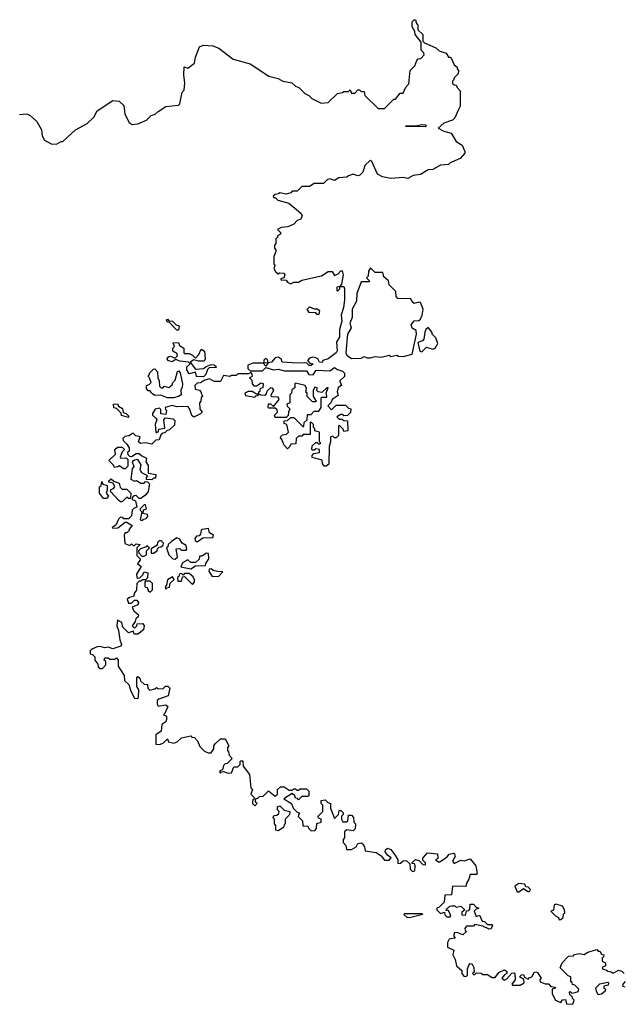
# Model space of a CAD drawing. Extents: x 2323203 to 2567568, y 883585 to 1022917.
# Tile 136 of 256: x 2495149 to 2499015, y 923418 to 929730. Entities that reach past the tile are written whole.
import ezdxf

# ---------------------------------------------------------------- set-up
doc = ezdxf.new("R2010")
doc.units = 0

msp = doc.modelspace()

# ---------------------------------------------------------------- linework, layer by layer
at = {"layer": '0CON10XD'}
for points in [[(2495147, 929123), (2495195, 929127.5), (2495216.4, 929116.4), (2495258.3, 929078.3), (2495287.5, 929025), (2495292.5, 928985), (2495307, 928957), (2495350, 928935), (2495385, 928932.5), (2495415, 928950), (2495425, 928950), (2495507, 929023), (2495580, 929065), (2495622.5, 929105), (2495644.1, 929145.9), (2495745, 929212.5), (2495785, 929207.5), (2495815, 929180), (2495822.5, 929125), (2495850.7, 929070.7), (2495868.3, 929058.3), (2495905, 929062.5), (2495960, 929085), (2495990, 929115), (2496016.1, 929123.9), (2496035, 929142.5), (2496085, 929172.5), (2496165, 929182.5), (2496175, 929190), (2496190, 929265), (2496201.7, 929278.3), (2496207.5, 929325), (2496200, 929375), (2496201.7, 929428.3), (2496225, 929420), (2496268.3, 929451.7), (2496275, 929490), (2496300, 929555), (2496325, 929566.2), (2496385, 929563.3), (2496425, 929546.7), (2496515, 929476.7), (2496625, 929446.2), (2496745, 929368.8), (2496805, 929352), (2496835, 929336), (2496892.5, 929325), (2496915, 929303.3), (2496937.5, 929295), (2496975, 929257.5), (2497000, 929245), (2497020, 929225), (2497080, 929195), (2497125, 929200), (2497185, 929257.5), (2497217, 929263), (2497225, 929270), (2497255, 929270), (2497265, 929280), (2497275, 929260), (2497295, 929260), (2497315, 929280), (2497325, 929280), (2497335, 929270), (2497355, 929270), (2497360, 929245), (2497445, 929160), (2497485, 929160), (2497545, 929220), (2497555, 929220), (2497585, 929260), (2497605, 929260), (2497623, 929297), (2497641.7, 929318.3), (2497650, 929405), (2497680, 929435), (2497691.7, 929468.3), (2497701.7, 929478.3), (2497718.3, 929481.7), (2497740, 929505), (2497738.3, 929518.3), (2497720, 929535), (2497720, 929585), (2497682.5, 929635), (2497680, 929655), (2497662.5, 929685), (2497663, 929717), (2497675, 929730), (2497685, 929730), (2497690, 929705), (2497700, 929695), (2497700, 929665), (2497730, 929635), (2497731.7, 929591.7), (2497741.7, 929581.7), (2497815, 929550), (2497835, 929530), (2497880, 929515), (2497895, 929490), (2497905, 929490), (2497915, 929480), (2497931.7, 929441.7), (2497950, 929425), (2497950, 929415), (2497960, 929405), (2497957, 929383), (2497931.7, 929358.3), (2497928.3, 929341.7), (2497920, 929335), (2497921.7, 929321.7), (2497931.7, 929311.7), (2497945, 929310), (2497950, 929295), (2497970, 929275), (2497970, 929175), (2497960, 929155), (2497935, 929100), (2497920, 929085), (2497865, 929066.7), (2497830, 929035), (2497866.1, 929016.1), (2497913, 929003), (2497945, 928950), (2497982.5, 928925), (2498000, 928885), (2498000, 928875), (2497969.3, 928840.7), (2497905, 928812.5), (2497895, 928802.5), (2497845, 928797.5), (2497795, 928770), (2497765, 928767.5), (2497715, 928737.5), (2497668.3, 928731.7), (2497635, 928712.5), (2497605, 928717.5), (2497525, 928712.5), (2497473, 928723), (2497440.7, 928740.7), (2497405, 928820), (2497395, 928830), (2497358.8, 928795), (2497347, 928753), (2497327, 928733), (2497315, 928730), (2497285, 928740), (2497255, 928730), (2497245, 928720), (2497193, 928717), (2497165, 928700), (2497135, 928710), (2497120, 928705), (2497095, 928680), (2497035, 928680), (2497005, 928660), (2496955, 928660), (2496925, 928630), (2496895, 928630), (2496885, 928620), (2496855, 928612.5), (2496815, 928620), (2496807, 928613), (2496785, 928610), (2496771.7, 928598.3), (2496775, 928590), (2496785, 928590), (2496803, 928573), (2496873.6, 928553.6), (2496949.3, 928489.3), (2496957.5, 928475), (2496949.3, 928450.7), (2496925, 928442.5), (2496905, 928420), (2496867, 928403), (2496823, 928397), (2496800, 928385), (2496820, 928365), (2496820, 928355), (2496800, 928345), (2496800, 928335), (2496790, 928325), (2496790, 928295), (2496780, 928285), (2496780, 928265), (2496790, 928255), (2496790, 928245), (2496777, 928213), (2496777.5, 928165), (2496782.5, 928155), (2496777.5, 928135), (2496787.5, 928115), (2496805, 928100), (2496815, 928107.5), (2496840, 928105), (2496847.5, 928095), (2496840, 928075), (2496821.7, 928068.3), (2496821.7, 928061.7), (2496855, 928060), (2496865, 928047.5), (2496885, 928037.5), (2496905, 928047.5), (2496935, 928047.5), (2496955, 928060), (2497081.7, 928088.3), (2497125, 928116.7), (2497150, 928115), (2497165, 928090), (2497188.3, 928101.7), (2497205, 928120), (2497215, 928120), (2497220, 928095), (2497210, 928035), (2497200, 928020), (2497180, 928015), (2497180, 927995), (2497185, 927990), (2497200, 928005), (2497200, 928020), (2497225, 928020), (2497230, 928005), (2497230, 927935), (2497223.8, 927885), (2497208.8, 927835), (2497212.3, 927797.7), (2497197, 927743), (2497196.7, 927695), (2497178.8, 927665), (2497182.3, 927607.7), (2497176, 927594), (2497124, 927556), (2497090, 927545), (2497086.7, 927533.3), (2497070, 927535), (2497057.5, 927555), (2497045, 927562), (2497025, 927565.8), (2497005, 927561.2), (2496992.5, 927545), (2497007.5, 927527.5), (2497027.5, 927525), (2497015, 927512.5), (2497003, 927513), (2496987.5, 927527.5), (2496970.7, 927530.7), (2496925, 927527.5), (2496830, 927535), (2496822.5, 927555), (2496805, 927566.7), (2496785, 927563.3), (2496762.5, 927535), (2496740, 927530), (2496735, 927552.5), (2496722.5, 927557.5), (2496712.7, 927547.3), (2496712.5, 927532.5), (2496740, 927530), (2496725, 927510), (2496707.5, 927527.5), (2496641.2, 927528.8), (2496610, 927515), (2496610, 927495), (2496625, 927480), (2496705, 927480), (2496725, 927500), (2496773.6, 927486.4), (2496805, 927490), (2496845, 927480), (2496985, 927480), (2497000, 927455), (2497027.5, 927452.5), (2497047.5, 927482.5), (2497135, 927480), (2497165, 927500), (2497185, 927486.7), (2497217, 927477), (2497230, 927465), (2497228.3, 927441.7), (2497200, 927415), (2497210, 927385), (2497188.3, 927371.7), (2497182.5, 927345), (2497188.3, 927321.7), (2497150, 927295), (2497142.5, 927275), (2497122.5, 927255), (2497145, 927230), (2497175, 927260), (2497235, 927260), (2497255, 927240), (2497270, 927235), (2497267, 927213), (2497248.3, 927191.7), (2497225, 927190), (2497218.3, 927198.3), (2497205, 927200), (2497180, 927185), (2497195, 927170), (2497215, 927170), (2497225, 927160), (2497248.3, 927158.3), (2497250, 927095), (2497225, 927090), (2497220, 927105), (2497195, 927130), (2497190, 927125), (2497190, 927065), (2497175, 927050), (2497165, 927050), (2497155, 927060), (2497140, 927055), (2497140, 927025), (2497130, 926995), (2497129.3, 926880.7), (2497111.7, 926868.3), (2497098.3, 926868.3), (2497087.5, 926885), (2497086.1, 926906.1), (2497023, 926923), (2497023, 926937), (2497031.7, 926948.3), (2497070, 926955), (2497070, 926975), (2497045, 926980), (2497035, 926970), (2497025, 926970), (2497020, 926975), (2497021.7, 926998.3), (2497045, 927020), (2497055, 927020), (2497065, 927010), (2497077.5, 927015), (2497070, 927025), (2497070, 927085), (2497040, 927095), (2497038.3, 927108.3), (2497030, 927115), (2497030, 927135), (2497015, 927150), (2497010, 927145), (2497008.3, 927071.7), (2496965, 927070), (2496955, 927060), (2496935, 927060), (2496920, 927045), (2496918.3, 927011.7), (2496885, 927010), (2496880, 926995), (2496865, 926980), (2496841.7, 927001.7), (2496828.3, 927038.3), (2496820, 927045), (2496821.7, 927058.3), (2496831.7, 927068.3), (2496857, 927073), (2496870, 927085), (2496860, 927135), (2496841.7, 927141.7), (2496841.7, 927158.3), (2496865, 927160), (2496885, 927180), (2496905, 927180), (2496961.7, 927121.7), (2496968.3, 927121.7), (2496971.7, 927148.3), (2496990, 927165), (2496991.7, 927198.3), (2497015, 927200), (2497035, 927220), (2497065, 927220), (2497080, 927245), (2497080, 927305), (2497085, 927310), (2497115, 927310), (2497117, 927317)], [(2497745, 929044), (2497620, 929045), (2497625, 929050), (2497685, 929050), (2497725, 929058.6), (2497750, 929055), (2497750, 929045), (2497745, 929044)], [(2497275, 927557.5), (2497335, 927561.2), (2497355, 927570), (2497375, 927562.5), (2497395, 927563.3), (2497425, 927571.2), (2497465, 927567.5), (2497515, 927580), (2497525, 927570), (2497565, 927580), (2497575, 927573.3), (2497605, 927570), (2497662.5, 927585), (2497691.2, 927715), (2497688.3, 927738.3), (2497663.6, 927753.6), (2497656.7, 927775), (2497675, 927800), (2497705, 927802.5), (2497715, 927810), (2497726.7, 927835), (2497732.5, 927875), (2497715, 927917.5), (2497705, 927920), (2497675, 927910), (2497661.7, 927921.7), (2497655, 927940), (2497571.7, 927941.7), (2497560, 927955), (2497558.3, 927988.3), (2497515, 928030), (2497510, 928055), (2497481.7, 928081.7), (2497475, 928110), (2497425, 928110), (2497395, 928140), (2497383, 928117), (2497380, 928085), (2497370, 928075), (2497390, 928055), (2497385, 928050), (2497335, 928050), (2497308.8, 927975), (2497306.2, 927925), (2497277.5, 927875), (2497278.3, 927821.7), (2497263.3, 927785), (2497272.5, 927755), (2497247.5, 927715), (2497238.8, 927595), (2497245, 927580), (2497275, 927557.5)], [(2497065, 927840), (2497055, 927840), (2497045, 927850), (2497002.5, 927852.5), (2496990, 927875), (2497005, 927890), (2497035, 927876.7), (2497057, 927877), (2497070, 927865), (2497065, 927840)], [(2496165, 927740), (2496155, 927740), (2496108.3, 927788.3), (2496095, 927790), (2496090, 927805), (2496095, 927810), (2496105, 927800), (2496127, 927797), (2496150, 927775), (2496165, 927770), (2496170, 927765), (2496165, 927740)], [(2497725, 927600), (2497755, 927630), (2497795, 927617.5), (2497810, 927625), (2497827.5, 927655), (2497815, 927690), (2497790, 927715), (2497790, 927725), (2497765, 927757.5), (2497750, 927745), (2497743, 927727), (2497738.3, 927681.7), (2497728.3, 927671.7), (2497698.3, 927661.7), (2497712.5, 927605), (2497725, 927600)], [(2496325, 927440), (2496281.7, 927441.7), (2496275, 927470), (2496235, 927460), (2496220, 927485), (2496220, 927505), (2496240, 927525), (2496230, 927535), (2496175, 927541.2), (2496155, 927550), (2496145, 927550), (2496125, 927536.2), (2496096.7, 927545), (2496092.5, 927555), (2496101.2, 927568.8), (2496115, 927572.5), (2496145, 927560), (2496160, 927575), (2496155, 927590), (2496130, 927605), (2496130, 927625), (2496140, 927635), (2496131.7, 927658.3), (2496165, 927660), (2496171.7, 927641.7), (2496200, 927625), (2496200, 927595), (2496205, 927590), (2496235, 927590), (2496255, 927580), (2496275, 927560), (2496297, 927583), (2496311.7, 927618.3), (2496332.5, 927605), (2496337.5, 927555), (2496329.3, 927540.7), (2496295, 927540), (2496265, 927550), (2496240, 927535), (2496275, 927490), (2496327, 927493), (2496343, 927507), (2496375, 927520), (2496395, 927517.5), (2496410, 927505), (2496405, 927500), (2496362.5, 927497.5), (2496351.7, 927488.3), (2496340, 927455), (2496325, 927440)], [(2497117, 927317), (2497112.5, 927337.5), (2497125, 927370), (2497115, 927370), (2497085, 927340), (2497060, 927345), (2497052.5, 927352.5), (2497055, 927370), (2497040, 927375), (2497027.5, 927355), (2497027.5, 927315), (2497047.5, 927285), (2497045, 927280), (2497025, 927280), (2496990, 927315), (2496990, 927335), (2496982.5, 927342.5), (2496986.1, 927366.1), (2496977.5, 927385), (2496915, 927400), (2496910, 927395), (2496910, 927370), (2496891.7, 927358.3), (2496890, 927335), (2496880, 927325), (2496880, 927275), (2496860, 927265), (2496861.7, 927251.7), (2496880, 927235), (2496870, 927215), (2496868.3, 927191.7), (2496855, 927180), (2496785, 927180), (2496780, 927195), (2496800, 927215), (2496798.3, 927228.3), (2496785, 927240), (2496745, 927240), (2496740, 927245), (2496741.7, 927268.3), (2496755, 927267.5), (2496775, 927250), (2496810, 927295), (2496805, 927310), (2496761.7, 927311.7), (2496760, 927325), (2496777.5, 927355), (2496768.3, 927368.3), (2496755, 927370), (2496731.7, 927348.3), (2496728.3, 927331.7), (2496718.3, 927321.7), (2496693, 927323), (2496680, 927330), (2496680, 927345), (2496688.3, 927351.7), (2496691.7, 927368.3), (2496708.3, 927371.7), (2496710, 927395), (2496695, 927400), (2496665, 927380), (2496651.7, 927381.7), (2496640, 927395), (2496637, 927417), (2496620, 927435), (2496640, 927445), (2496638.3, 927458.3), (2496628.3, 927468.3), (2496615, 927460), (2496545, 927460), (2496535, 927450), (2496505, 927450), (2496495, 927442.5), (2496455, 927450), (2496435, 927410), (2496395, 927410), (2496365, 927427.5), (2496335, 927420), (2496307, 927403), (2496285, 927400), (2496270, 927385), (2496271.7, 927361.7), (2496300, 927355), (2496310, 927345), (2496320, 927315), (2496311.7, 927308.3), (2496310, 927285), (2496300, 927275), (2496302.5, 927235), (2496317.5, 927215), (2496307, 927203), (2496265, 927182.5), (2496251.7, 927191.7), (2496237, 927237), (2496225, 927250), (2496155, 927248.8), (2496125, 927257.5), (2496080, 927245), (2496081.7, 927231.7), (2496090, 927225), (2496085, 927200), (2496053.6, 927203.6), (2496051.7, 927231.7), (2496045, 927240), (2496017, 927233), (2496000, 927205), (2496000, 927195), (2496020, 927175), (2496027.5, 927165), (2496016.7, 927135), (2496020, 927085), (2496025, 927082.5), (2496037.5, 927092.5), (2496040, 927105), (2496078.3, 927111.7), (2496072.5, 927165), (2496081.7, 927178.3), (2496131.7, 927171.7), (2496141.7, 927161.7), (2496139.3, 927130.7), (2496108.3, 927101.7), (2496092.5, 927097.5), (2496078.3, 927081.7), (2496065, 927080), (2496051.7, 927068.3), (2496042.5, 927037.5), (2496020, 927035), (2495995, 927010), (2495955, 927017.5), (2495923, 927013), (2495910, 927025), (2495920, 927055), (2495893, 927063), (2495875, 927080), (2495847, 927063), (2495821.7, 927058.3), (2495810, 927045), (2495811.7, 927031.7), (2495835, 927010), (2495850, 926985), (2495850, 926965), (2495840, 926955), (2495841.7, 926941.7), (2495851.7, 926931.7), (2495865, 926930), (2495895, 926950), (2495915, 926950), (2495930, 926935), (2495960, 926920), (2495957.5, 926895), (2495971.7, 926871.7), (2495972.5, 926822.5), (2496020, 926815), (2496018.3, 926791.7), (2496005, 926790), (2495995, 926780), (2495961.7, 926781.7), (2495960, 926795), (2495970, 926805), (2495930, 926825), (2495920, 926845), (2495927, 926877), (2495905, 926910), (2495883, 926907), (2495870, 926895), (2495880, 926865), (2495868.3, 926851.7), (2495860, 926785), (2495885, 926772.5), (2495897, 926777), (2495925, 926760), (2495945, 926760), (2495955, 926770), (2495968.3, 926768.3), (2495980, 926755), (2495972.5, 926705), (2495956.4, 926683.6), (2495925, 926660), (2495915, 926660), (2495895, 926680), (2495881.7, 926678.3), (2495871.7, 926668.3), (2495870, 926655), (2495890, 926645), (2495900, 926605), (2495881.7, 926598.3), (2495870, 926585), (2495865, 926550), (2495845, 926530), (2495815, 926530), (2495808.3, 926538.3), (2495795, 926540), (2495781.2, 926528.8), (2495765, 926490), (2495740, 926475), (2495745, 926470), (2495777, 926473), (2495825, 926510), (2495835, 926510), (2495868.3, 926488.3), (2495850, 926465), (2495850, 926455), (2495835, 926440), (2495825, 926440), (2495817.5, 926425), (2495821.7, 926371.7), (2495855, 926360), (2495865, 926370), (2495875, 926360), (2495885, 926360), (2495895, 926370), (2495920, 926365), (2495900, 926345), (2495900, 926295), (2495920, 926275), (2495920, 926265), (2495902.5, 926245), (2495927.5, 926225), (2495897.5, 926175), (2495900, 926155), (2495905, 926150), (2495918.3, 926151.7), (2495938.3, 926171.7), (2495945, 926190), (2495970, 926185), (2495968.3, 926151.7), (2495955, 926140), (2495935, 926140), (2495925, 926130), (2495915, 926130), (2495900, 926115), (2495897, 926073), (2495883, 926057), (2495878.3, 926031.7), (2495853, 926027), (2495837.5, 926015), (2495845, 925990), (2495865, 925990), (2495885, 926010), (2495898.3, 926008.3), (2495910, 925995), (2495905, 925980), (2495870, 925965), (2495880.7, 925940.7), (2495910, 925915), (2495908.3, 925901.7), (2495891.7, 925888.3), (2495888.3, 925871.7), (2495870, 925845), (2495885, 925830), (2495900, 925845), (2495901.7, 925858.3), (2495935, 925860), (2495946.7, 925846.7), (2495941.7, 925818.3), (2495905, 925790), (2495881.7, 925791.7), (2495875, 925810), (2495845, 925800), (2495810, 925835), (2495802.5, 925865), (2495775, 925880), (2495770, 925845), (2495782.5, 925815), (2495790, 925755), (2495800, 925725), (2495796.4, 925713.6), (2495745, 925697.5), (2495715, 925706.7), (2495695, 925702.5), (2495665, 925711.2), (2495645, 925708.8), (2495610, 925695), (2495600, 925685), (2495600, 925665), (2495615, 925660), (2495630, 925645), (2495630, 925625), (2495648.3, 925598.3), (2495651.7, 925581.7), (2495665, 925570), (2495678.3, 925571.7), (2495700, 925595), (2495700, 925615), (2495690, 925625), (2495695, 925640), (2495715, 925640), (2495725, 925630), (2495755, 925630), (2495768.3, 925638.3), (2495780, 925625), (2495780, 925585), (2495817, 925527), (2495820, 925495), (2495848.3, 925468.3), (2495860, 925425), (2495885, 925380), (2495901.7, 925378.3), (2495910, 925385), (2495912.5, 925435), (2495900, 925455), (2495900, 925515), (2495905, 925520), (2495918.3, 925508.3), (2495921.7, 925491.7), (2495945, 925470), (2495968.3, 925468.3), (2495970, 925445), (2495983, 925433), (2496015, 925440), (2496025, 925450), (2496033, 925443), (2496065, 925440), (2496081.7, 925458.3), (2496098.3, 925458.3), (2496110, 925445), (2496100, 925395), (2496070, 925385), (2496040, 925375), (2496030, 925365), (2496030, 925345), (2496035, 925330), (2496085, 925337.5), (2496098.3, 925328.3), (2496078.3, 925281.7), (2496070, 925275), (2496090, 925265), (2496090, 925245), (2496085, 925230), (2496058.3, 925211.7), (2496055, 925170), (2496020, 925145), (2496020, 925085), (2496047, 925083), (2496070, 925095), (2496095, 925120), (2496101.7, 925101.7), (2496135, 925092.5), (2496158.3, 925101.7), (2496185, 925127.5), (2496245, 925140), (2496251.7, 925131.7), (2496268.3, 925128.3), (2496288.3, 925108.3), (2496301.7, 925071.7), (2496331.7, 925041.7), (2496355, 925030), (2496375, 925030), (2496392.5, 925055), (2496392.5, 925075), (2496401.7, 925088.3), (2496435, 925120), (2496465, 925120), (2496487.5, 925075), (2496480, 925065), (2496480, 925045), (2496487, 925037), (2496490, 925015), (2496510, 924995), (2496478.3, 924961.7), (2496465, 924960), (2496455, 924950), (2496448.3, 924921.7), (2496430, 924915), (2496430, 924905), (2496435, 924900), (2496441.7, 924908.3), (2496455, 924910), (2496485, 924900), (2496505, 924902.5), (2496520, 924940), (2496545, 924940), (2496560, 924955), (2496560, 924975), (2496565, 924980), (2496578.3, 924978.3), (2496580, 924945), (2496621.7, 924891.7), (2496630, 924805), (2496640, 924795), (2496630, 924765), (2496650, 924745), (2496648.3, 924731.7), (2496640, 924725), (2496640, 924705), (2496655, 924690), (2496670, 924705), (2496660, 924715), (2496661.7, 924738.3), (2496675, 924740), (2496685, 924750), (2496708.3, 924751.7), (2496743, 924787), (2496785, 924752.5), (2496800, 924765), (2496800, 924795), (2496818.3, 924811.7), (2496841.7, 924811.7), (2496875, 924790), (2496895, 924790), (2496905, 924800), (2496915, 924800), (2496925, 924790), (2496935, 924790), (2496945, 924800), (2496985, 924800), (2497000, 924785), (2497000, 924755), (2496995, 924750), (2496955, 924750), (2496935, 924730), (2496928.3, 924738.3), (2496915, 924740), (2496910, 924755), (2496895, 924770), (2496840, 924735), (2496890, 924705), (2496900, 924675), (2496925, 924650), (2496940, 924645), (2496935, 924630)], [(2496133.9, 927306.1), (2496096.1, 927306.1), (2496053, 927323), (2496015, 927321.2), (2495992.5, 927335), (2495985, 927350), (2495971.7, 927351.7), (2495960, 927365), (2495960, 927385), (2495978.3, 927391.7), (2495990, 927405), (2495980, 927435), (2495970, 927445), (2495980, 927455), (2495980, 927465), (2496005, 927490), (2496015, 927492.5), (2496031.7, 927471.7), (2496032.5, 927435), (2496042.5, 927415), (2496045, 927380), (2496055, 927370), (2496065, 927370), (2496075, 927380), (2496105, 927372.5), (2496125, 927390), (2496130, 927405), (2496145, 927420), (2496160, 927475), (2496168.3, 927478.3), (2496177, 927467), (2496191.2, 927395), (2496190, 927375), (2496180, 927355), (2496182.5, 927325), (2496165, 927313.8), (2496133.9, 927306.1)], [(2496655, 927310), (2496661.7, 927318.3), (2496675, 927320), (2496680, 927330), (2496665, 927330), (2496637, 927347), (2496613, 927347), (2496590, 927335), (2496595, 927320), (2496655, 927310)], [(2495845, 927180), (2495801.7, 927191.7), (2495798.3, 927208.3), (2495768.3, 927238.3), (2495751.7, 927241.7), (2495750, 927265), (2495775, 927267.5), (2495781.7, 927251.7), (2495807, 927237), (2495811.7, 927211.7), (2495830, 927205), (2495845, 927190), (2495845, 927180)], [(2495825, 926850), (2495815, 926850), (2495785, 926870), (2495777, 926863), (2495755, 926860), (2495750, 926875), (2495720, 926905), (2495762.5, 926945), (2495757.5, 926975), (2495775, 926990), (2495805, 926990), (2495820, 926975), (2495805, 926960), (2495792.5, 926925), (2495795, 926920), (2495831.7, 926921.7), (2495841.7, 926911.7), (2495841.7, 926868.3), (2495825, 926850)], [(2495705, 926660), (2495685, 926660), (2495660, 926695), (2495660, 926735), (2495670, 926745), (2495675, 926770), (2495681.7, 926751.7), (2495710, 926745), (2495710, 926715), (2495702.5, 926695), (2495717.5, 926675), (2495705, 926660)], [(2495805, 926640), (2495795, 926640), (2495780.7, 926650.7), (2495730, 926705), (2495731.7, 926718.3), (2495750, 926725), (2495757.5, 926735), (2495748.3, 926758.3), (2495720, 926765), (2495720, 926775), (2495735, 926787.5), (2495751.7, 926771.7), (2495785, 926760), (2495793, 926733), (2495805, 926720), (2495835, 926720), (2495860, 926695), (2495858.3, 926661.7), (2495845, 926660), (2495835, 926670), (2495805, 926640)], [(2495935, 926520), (2495941.7, 926528.3), (2495958.3, 926531.7), (2495970, 926545), (2495968.3, 926558.3), (2495940, 926565), (2495941.7, 926588.3), (2495960, 926595), (2495955, 926620), (2495945, 926620), (2495920, 926595), (2495920, 926585), (2495930, 926575), (2495920, 926525), (2495935, 926520)], [(2496285, 926382.5), (2496322.5, 926407.5), (2496385, 926410), (2496390, 926425), (2496365, 926440), (2496358.3, 926468.3), (2496318.3, 926461.7), (2496311.7, 926458.3), (2496307, 926433), (2496298.3, 926421.7), (2496281.7, 926418.3), (2496270, 926405), (2496271.7, 926391.7), (2496285, 926382.5)], [(2496005, 926310), (2496030, 926325), (2496031.7, 926338.3), (2496041.7, 926348.3), (2496055, 926350), (2496068.3, 926361.7), (2496070, 926375), (2496055, 926390), (2496041.7, 926388.3), (2496031.7, 926378.3), (2496028.3, 926361.7), (2495991.7, 926338.3), (2495990, 926310), (2496005, 926310)], [(2496145, 926272.5), (2496160, 926285), (2496151.7, 926338.3), (2496175, 926340), (2496185, 926330), (2496215, 926330), (2496220, 926335), (2496215, 926360), (2496190, 926375), (2496175, 926400), (2496155, 926407.5), (2496120, 926385), (2496100, 926365), (2496098.3, 926351.7), (2496090, 926345), (2496105, 926300), (2496130, 926275), (2496145, 926272.5)], [(2495945, 926290), (2495960, 926300), (2495960, 926325), (2495980, 926345), (2495965, 926360), (2495958.3, 926351.7), (2495921.7, 926338.3), (2495910, 926325), (2495911.7, 926311.7), (2495931.7, 926291.7), (2495945, 926290)], [(2496245, 926210), (2496275, 926230), (2496338.3, 926231.7), (2496340, 926245), (2496360, 926275), (2496358.3, 926308.3), (2496345, 926310), (2496315, 926290), (2496300, 926290), (2496298.3, 926271.7), (2496275, 926250), (2496245, 926250), (2496225, 926267.5), (2496190.7, 926249.3), (2496181.7, 926221.7), (2496245, 926210)], [(2496255, 926110), (2496267.5, 926125), (2496269.3, 926139.3), (2496259.3, 926159.3), (2496235, 926180), (2496205, 926180), (2496195, 926170), (2496185, 926180), (2496171.7, 926178.3), (2496168.3, 926161.7), (2496160, 926155), (2496161.7, 926131.7), (2496185, 926130), (2496191.7, 926158.3), (2496205, 926160), (2496255, 926110)], [(2496381.7, 926161.7), (2496425, 926162.5), (2496450, 926190), (2496415, 926192.5), (2496388.3, 926198.3), (2496375, 926210), (2496361.7, 926208.3), (2496360, 926195), (2496381.7, 926161.7)], [(2495985, 926060), (2496000, 926075), (2496000, 926115), (2495985, 926130), (2495955, 926130), (2495950, 926125), (2495950, 926095), (2495965, 926090), (2495971.7, 926071.7), (2495985, 926060)], [(2496085, 926080), (2496091.7, 926088.3), (2496108.3, 926091.7), (2496113, 926117), (2496138.3, 926141.7), (2496128.3, 926158.3), (2496095, 926140), (2496090, 926105), (2496080, 926095), (2496085, 926080)], [(2496935, 924630), (2496931.7, 924621.7), (2496960, 924595), (2496961.7, 924561.7), (2496995, 924560), (2497000, 924545), (2497015, 924530), (2497038.3, 924531.7), (2497050, 924545), (2497051.7, 924578.3), (2497080, 924585), (2497080, 924605), (2497061.7, 924611.7), (2497060, 924625), (2497090, 924655), (2497090, 924695), (2497080, 924705), (2497080, 924725), (2497105, 924730), (2497121.7, 924711.7), (2497140, 924705), (2497140, 924675), (2497165, 924610), (2497190, 924635), (2497195, 924660), (2497205, 924660), (2497220, 924645), (2497220, 924635), (2497210, 924625), (2497210, 924605), (2497218.3, 924588.3), (2497241.7, 924588.3), (2497250, 924595), (2497255, 924630), (2497275, 924630), (2497287.5, 924615), (2497290, 924585), (2497300, 924575), (2497297, 924543), (2497285, 924530), (2497245, 924537.5), (2497230, 924525), (2497230, 924485), (2497220, 924475), (2497220, 924455), (2497237, 924437), (2497241.7, 924411.7), (2497275, 924410), (2497303, 924427), (2497315, 924450), (2497335, 924452.5), (2497346.4, 924446.4), (2497357, 924427), (2497361.7, 924401.7), (2497431.7, 924391.7), (2497465, 924370), (2497485, 924342.5), (2497515, 924342.5), (2497527.5, 924357.5), (2497503.6, 924373.6), (2497490, 924395), (2497491.7, 924408.3), (2497505, 924420), (2497525, 924410), (2497555, 924370), (2497570, 924345), (2497571.7, 924321.7), (2497587, 924323), (2497605, 924337.5), (2497625, 924340), (2497648.3, 924318.3), (2497650, 924285), (2497665, 924270), (2497680, 924275), (2497682.5, 924305), (2497678.3, 924318.3), (2497661.7, 924321.7), (2497661.7, 924328.3), (2497685, 924347.5), (2497705, 924340), (2497730, 924315), (2497747, 924313), (2497747.5, 924325), (2497731.7, 924341.7), (2497730, 924355), (2497761.2, 924388.8), (2497825, 924382.5), (2497827.5, 924352.5), (2497812.5, 924345), (2497835, 924330), (2497885, 924362.5), (2497899.6, 924380.5), (2497926.4, 924386.4), (2497933.3, 924383.3), (2497937.5, 924365), (2497920, 924335), (2497931.7, 924321.7), (2497975, 924342.5), (2497995, 924337.5), (2498035, 924350), (2498070, 924305), (2498080, 924255), (2498075, 924250), (2498035, 924250), (2498025, 924220), (2498010, 924195), (2498007, 924173), (2497920, 924175), (2497915, 924120), (2497871.7, 924118.3), (2497867, 924073), (2497835, 924040), (2497820, 924035), (2497820, 924025), (2497845, 924000), (2497870, 924010), (2497871.7, 923991.7), (2497885, 923980), (2497905, 923980), (2497910, 923985), (2497907, 923997), (2497895, 924020), (2497880, 924020), (2497881.7, 924028.3), (2497903, 924047), (2497915, 924050), (2497935, 924050), (2497945, 924040), (2497975, 924047.5), (2498000, 924025), (2497981.7, 924008.3), (2497981.7, 923991.7), (2498005, 923990), (2498011.7, 924018.3), (2498025, 924020), (2498031.7, 924028.3), (2498035, 924060), (2498055, 924060), (2498071.7, 924041.7), (2498090, 924035), (2498071.7, 924028.3), (2498060, 924015), (2498071.7, 923981.7), (2498095, 923990), (2498111.7, 923951.7), (2498125, 923950), (2498145, 923930), (2498175, 923930), (2498177.5, 923925), (2498168.3, 923901.7), (2498155, 923900), (2498115, 923920), (2498065, 923930), (2498055, 923920), (2498011.7, 923918.3), (2498000, 923905), (2498001.7, 923891.7), (2498010, 923885), (2497987, 923863), (2497955, 923877.5), (2497931.7, 923878.3), (2497930, 923855), (2497937.5, 923842.5), (2497900, 923835), (2497890, 923815), (2497890, 923785), (2497930, 923765), (2497922.5, 923735), (2497937.5, 923705), (2497947.5, 923665), (2497980, 923635), (2497980, 923615), (2497995, 923597.5), (2498011.7, 923598.3), (2498017.5, 923605), (2498017.5, 923645), (2498025, 923670), (2498035, 923680), (2498046.7, 923676.7), (2498057.5, 923655), (2498060, 923625), (2498050, 923615), (2498055, 923610), (2498065, 923610), (2498075, 923620), (2498105, 923617.5), (2498115, 923610), (2498145, 923610), (2498175, 923590), (2498195, 923590), (2498217, 923623), (2498255, 923640), (2498268.3, 923628.3), (2498270, 923615), (2498253.6, 923606.4), (2498237.5, 923585), (2498255, 923573.3), (2498269.3, 923580.7), (2498301.7, 923618.3), (2498315, 923620), (2498320, 923615), (2498322.5, 923575), (2498301.7, 923548.3), (2498305, 923540), (2498355, 923540), (2498380, 923555), (2498378.3, 923578.3), (2498350, 923595), (2498363, 923607), (2498375, 923610), (2498381.7, 923591.7), (2498405, 923580), (2498413, 923587), (2498430, 923595), (2498445, 923622.5), (2498455, 923626.7), (2498465, 923622.5), (2498490, 923585), (2498480, 923575), (2498481.7, 923561.7), (2498515, 923550), (2498535, 923550), (2498551.7, 923531.7), (2498578.3, 923528.3), (2498578.3, 923521.7), (2498560, 923515), (2498560, 923485), (2498580, 923445), (2498615, 923430), (2498625, 923447.5), (2498645, 923450), (2498651.7, 923421.7), (2498691.7, 923418.3), (2498700, 923445), (2498690, 923455), (2498690, 923465), (2498671.7, 923481.7), (2498670, 923495), (2498675, 923500), (2498685, 923490), (2498707, 923493), (2498725, 923500), (2498730, 923515), (2498705, 923540), (2498690, 923545), (2498688.3, 923558.3), (2498680, 923565), (2498680, 923595), (2498661.7, 923601.7), (2498611.7, 923651.7), (2498622.5, 923685), (2498665, 923727.5), (2498695, 923730), (2498703, 923737), (2498735, 923743.3), (2498765, 923737.5), (2498788.3, 923751.7), (2498845, 923770), (2498855, 923760), (2498865, 923760), (2498875, 923740), (2498890, 923735), (2498888.3, 923721.7), (2498880, 923715), (2498880, 923695), (2498900, 923685), (2498900, 923665), (2498880, 923655), (2498883.6, 923643.6), (2498905, 923640), (2498915, 923630), (2498937, 923627), (2498945, 923620), (2498955, 923620), (2498985, 923637.5), (2499005, 923630), (2499020, 923615)], [(2496805, 924530), (2496790, 924535), (2496790, 924565), (2496780, 924575), (2496780, 924605), (2496770, 924615), (2496781.7, 924628.3), (2496795, 924630), (2496808.3, 924641.7), (2496810, 924655), (2496800, 924665), (2496800, 924685), (2496815, 924690), (2496843, 924663), (2496880, 924655), (2496880, 924645), (2496875, 924630), (2496850, 924605), (2496850, 924575), (2496841.7, 924568.3), (2496838.3, 924551.7), (2496805, 924530)], [(2498345, 924140), (2498375, 924160), (2498405, 924142.5), (2498415, 924142.5), (2498420, 924155), (2498405, 924170), (2498391.7, 924171.7), (2498385, 924187.5), (2498345, 924192.5), (2498320, 924175), (2498335, 924140), (2498345, 924140)], [(2498605, 923960), (2498615, 923962.5), (2498630, 923975), (2498633, 923997), (2498640, 924005), (2498637.5, 924025), (2498625, 924047.5), (2498585, 924060), (2498573, 924057), (2498568.3, 924021.7), (2498550, 924015), (2498580, 923985), (2498600, 923975), (2498605, 923960)], [(2497645, 923973.3), (2497630, 923975), (2497610, 923995), (2497615, 924000), (2497725, 924000), (2497730, 923995), (2497645, 923973.3)], [(2498855, 923480), (2498843, 923503), (2498840, 923525), (2498865, 923550), (2498915, 923560), (2498920, 923555), (2498918.3, 923541.7), (2498890, 923535), (2498890, 923525), (2498900, 923515), (2498898.3, 923501.7), (2498875, 923482.5), (2498855, 923480)], [(2499027.5, 923565), (2499011.7, 923548.3), (2499010, 923535), (2499025, 923530)]]:
    msp.add_lwpolyline(points, dxfattribs=at)

doc.saveas('drawing.dxf')
